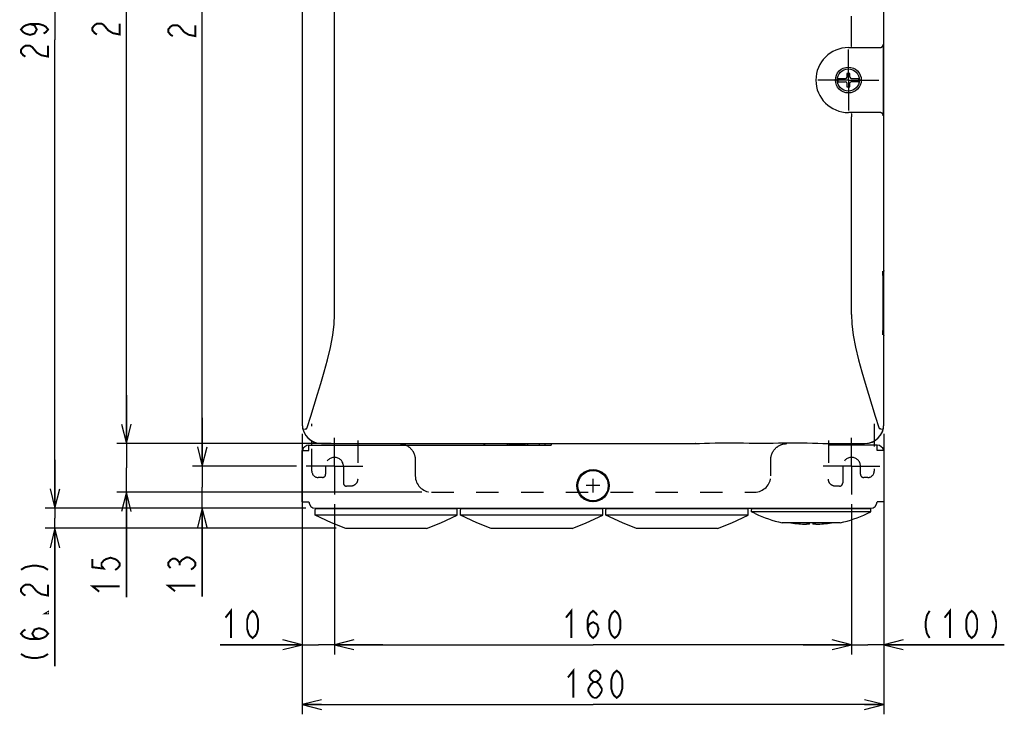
# Model space of a CAD drawing. Extents: x 30 to 410, y 35 to 287.
# Tile 5 of 23: x 30 to 132, y 117 to 189. Entities that reach past the tile are written whole.
import ezdxf

# ---------------------------------------------------------------- set-up
doc = ezdxf.new("R2010")
doc.units = 0
doc.header["$LTSCALE"] = 23.1
doc.linetypes.add('CENTER', pattern=[0.6, 0.375, -0.075, 0.075, -0.075])
doc.linetypes.add('HIDDEN', pattern=[0.2, 0.1, -0.1])
doc.layers.get('0').update_dxf_attribs({"linetype": 'CONTINUOUS'})
for name, color, linetype in [('ALL_CURVE', 7, 'CONTINUOUS'), ('ALL_DIM', 7, 'CONTINUOUS'), ('ALL_FEATURES', 7, 'CONTINUOUS'), ('DEFAULT_1', 7, 'CENTER'), ('DEFAULT_2', 8, 'HIDDEN')]:
    doc.layers.add(name, color=color, linetype=linetype)
doc.dimstyles.get("Standard").update_dxf_attribs({"dimtxt": 2.5, "dimasz": 2.5, "dimexe": 1.25, "dimexo": 0.625, "dimtad": 1, "dimcen": 2.5, "dimazin": 3, "dimtfac": 1, "dimtmove": 0, "dimatfit": 3})

# ---------------------------------------------------------------- blocks, each defined once
blk = doc.blocks.new('_OPEN')
at = {"color": 0, "linetype": 'BYBLOCK'}
for p, q in [((0, 0), (-1, 0.25)), ((-1, -0.25), (0, 0)), ((-1, 0), (0, 0))]:
    blk.add_line(p, q, dxfattribs=at)
blk = doc.blocks.new('*D0')
at = {"layer": 'ALL_DIM', "color": 2, "linetype": 'CONTINUOUS'}
for p, q in [((59.58, 145.43), (59.58, 117.28)), ((119.58, 145.43), (119.58, 117.28)), ((59.58, 118.28), (89.58, 118.28)), ((119.58, 118.28), (89.58, 118.28))]:
    blk.add_line(p, q, dxfattribs=at)
at = {"layer": 'ALL_DIM', "color": 2, "linetype": 'CONTINUOUS', "xscale": 2, "yscale": 2, "zscale": 2, "rotation": 180}
blk.add_blockref('_OPEN', (59.58, 118.28), dxfattribs=at)
at = {"layer": 'ALL_DIM', "color": 2, "linetype": 'CONTINUOUS', "xscale": 2, "yscale": 2, "zscale": 2}
blk.add_blockref('_OPEN', (119.58, 118.28), dxfattribs=at)
blk = doc.blocks.new('*D1')
at = {"layer": 'ALL_DIM', "color": 2, "linetype": 'CONTINUOUS'}
for p, q in [((60.58, 235.2), (40.45, 235.2)), ((41.45, 235.2), (41.45, 190.2)), ((41.45, 145.2), (41.45, 190.2)), ((62.58, 145.2), (40.45, 145.2))]:
    blk.add_line(p, q, dxfattribs=at)
at = {"layer": 'ALL_DIM', "color": 2, "linetype": 'CONTINUOUS', "xscale": 2, "yscale": 2, "zscale": 2}
for p, rotation in [((41.45, 235.2), 90), ((41.45, 145.2), 270)]:
    blk.add_blockref('_OPEN', p, dxfattribs=dict(at, rotation=rotation))
blk = doc.blocks.new('*D4')
at = {"layer": 'ALL_DIM', "color": 2, "linetype": 'CONTINUOUS'}
for p, q in [((62.91, 138.95), (62.91, 123.45)), ((116.25, 138.95), (116.25, 123.45)), ((62.91, 124.45), (89.58, 124.45)), ((116.25, 124.45), (89.58, 124.45))]:
    blk.add_line(p, q, dxfattribs=at)
at = {"layer": 'ALL_DIM', "color": 2, "linetype": 'CONTINUOUS', "xscale": 2, "yscale": 2, "zscale": 2, "rotation": 180}
blk.add_blockref('_OPEN', (62.91, 124.45), dxfattribs=at)
at = {"layer": 'ALL_DIM', "color": 2, "linetype": 'CONTINUOUS', "xscale": 2, "yscale": 2, "zscale": 2}
blk.add_blockref('_OPEN', (116.25, 124.45), dxfattribs=at)
blk = doc.blocks.new('*D5')
at = {"layer": 'ALL_DIM', "color": 2, "linetype": 'CONTINUOUS'}
for p, q in [((119.58, 146.2), (119.58, 123.45)), ((116.25, 138.95), (116.25, 123.45)), ((116.25, 124.45), (111.25, 124.45)), ((111.25, 124.45), (117.91, 124.45)), ((132, 124.45), (117.91, 124.45)), ((119.58, 124.45), (132, 124.45))]:
    blk.add_line(p, q, dxfattribs=at)
at = {"layer": 'ALL_DIM', "color": 2, "linetype": 'CONTINUOUS', "xscale": 2, "yscale": 2, "zscale": 2}
blk.add_blockref('_OPEN', (116.25, 124.45), dxfattribs=at)
at = {"layer": 'ALL_DIM', "color": 2, "linetype": 'CONTINUOUS', "xscale": 2, "yscale": 2, "zscale": 2, "rotation": 180}
blk.add_blockref('_OPEN', (119.58, 124.45), dxfattribs=at)
blk = doc.blocks.new('*D6')
at = {"layer": 'ALL_DIM', "color": 2, "linetype": 'CONTINUOUS'}
for p, q in [((59.58, 146.2), (59.58, 123.45)), ((62.91, 138.95), (62.91, 123.45)), ((59.58, 124.45), (51.11, 124.45)), ((51.11, 124.45), (61.25, 124.45)), ((67.91, 124.45), (61.25, 124.45)), ((62.91, 124.45), (67.91, 124.45))]:
    blk.add_line(p, q, dxfattribs=at)
at = {"layer": 'ALL_DIM', "color": 2, "linetype": 'CONTINUOUS', "xscale": 2, "yscale": 2, "zscale": 2}
blk.add_blockref('_OPEN', (59.58, 124.45), dxfattribs=at)
at = {"layer": 'ALL_DIM', "color": 2, "linetype": 'CONTINUOUS', "xscale": 2, "yscale": 2, "zscale": 2, "rotation": 180}
blk.add_blockref('_OPEN', (62.91, 124.45), dxfattribs=at)
blk = doc.blocks.new('*D7')
at = {"layer": 'ALL_DIM', "color": 2, "linetype": 'CONTINUOUS'}
for p, q in [((41.45, 145.2), (41.45, 150.2)), ((41.45, 150.2), (41.45, 142.7)), ((61.91, 145.2), (40.45, 145.2)), ((41.45, 129.37), (41.45, 142.7)), ((71.91, 140.2), (40.45, 140.2)), ((41.45, 140.2), (41.45, 129.37))]:
    blk.add_line(p, q, dxfattribs=at)
at = {"layer": 'ALL_DIM', "color": 2, "linetype": 'CONTINUOUS', "xscale": 2, "yscale": 2, "zscale": 2}
for p, rotation in [((41.45, 145.2), 270), ((41.45, 140.2), 90)]:
    blk.add_blockref('_OPEN', p, dxfattribs=dict(at, rotation=rotation))
blk = doc.blocks.new('*D8')
at = {"layer": 'ALL_DIM', "color": 2, "linetype": 'CONTINUOUS'}
for p, q in [((59, 237.53), (48.27, 237.53)), ((49.27, 237.53), (49.27, 190.2)), ((49.27, 142.86), (49.27, 190.2)), ((59, 142.86), (48.27, 142.86))]:
    blk.add_line(p, q, dxfattribs=at)
at = {"layer": 'ALL_DIM', "color": 2, "linetype": 'CONTINUOUS', "xscale": 2, "yscale": 2, "zscale": 2}
for p, rotation in [((49.27, 237.53), 90), ((49.27, 142.86), 270)]:
    blk.add_blockref('_OPEN', p, dxfattribs=dict(at, rotation=rotation))
blk = doc.blocks.new('*D27')
at = {"layer": 'ALL_DIM', "color": 2, "linetype": 'CONTINUOUS'}
for p, q in [((49.27, 142.86), (49.27, 147.86)), ((49.27, 147.86), (49.27, 140.7)), ((59, 142.86), (48.27, 142.86)), ((49.27, 129.41), (49.27, 140.7)), ((59.95, 138.53), (48.27, 138.53)), ((49.27, 138.53), (49.27, 129.41))]:
    blk.add_line(p, q, dxfattribs=at)
at = {"layer": 'ALL_DIM', "color": 2, "linetype": 'CONTINUOUS', "xscale": 2, "yscale": 2, "zscale": 2}
for p, rotation in [((49.27, 142.86), 270), ((49.27, 138.53), 90)]:
    blk.add_blockref('_OPEN', p, dxfattribs=dict(at, rotation=rotation))
blk = doc.blocks.new('*D28')
at = {"layer": 'ALL_DIM', "color": 2, "linetype": 'CONTINUOUS'}
for p, q in [((60.58, 235.2), (33.07, 235.2)), ((34.07, 235.2), (34.07, 186.86)), ((34.07, 138.53), (34.07, 186.86)), ((59.95, 138.53), (33.07, 138.53))]:
    blk.add_line(p, q, dxfattribs=at)
at = {"layer": 'ALL_DIM', "color": 2, "linetype": 'CONTINUOUS', "xscale": 2, "yscale": 2, "zscale": 2}
for p, rotation in [((34.07, 235.2), 90), ((34.07, 138.53), 270)]:
    blk.add_blockref('_OPEN', p, dxfattribs=dict(at, rotation=rotation))
blk = doc.blocks.new('*D29')
at = {"layer": 'ALL_DIM', "color": 2, "linetype": 'CONTINUOUS'}
for p, q in [((34.07, 138.53), (34.07, 143.53)), ((34.07, 143.53), (34.07, 137.49)), ((59.95, 138.53), (33.07, 138.53)), ((34.07, 122.24), (34.07, 137.49)), ((63.08, 136.46), (33.07, 136.46)), ((34.07, 136.46), (34.07, 122.24))]:
    blk.add_line(p, q, dxfattribs=at)
at = {"layer": 'ALL_DIM', "color": 2, "linetype": 'CONTINUOUS', "xscale": 2, "yscale": 2, "zscale": 2}
for p, rotation in [((34.07, 138.53), 270), ((34.07, 136.46), 90)]:
    blk.add_blockref('_OPEN', p, dxfattribs=dict(at, rotation=rotation))

msp = doc.modelspace()

# ---------------------------------------------------------------- linework, layer by layer
at = {"color": 7, "linetype": 'CONTINUOUS'}
for p, q in [((62.913, 158.53), (62.913, 234.614)), ((59.579, 233.197), (59.579, 147.197)), ((59.588, 233.191), (59.588, 147.203)), ((119.579, 147.197), (119.579, 233.197)), ((116.246, 186.495), (116.246, 189.302)), ((119.571, 163.04), (119.571, 189.361)), ((115.913, 186.047), (119.177, 186.047)), ((119.543, 179.68), (119.543, 185.714)), ((114.832, 182.864), (115.613, 182.864)), ((116.079, 183.38), (115.746, 183.38)), ((115.746, 183.38), (115.746, 182.997)), ((116.079, 182.997), (116.079, 183.38)), ((116.213, 182.864), (116.993, 182.864)), ((114.832, 182.53), (115.613, 182.53)), ((115.746, 182.397), (115.746, 182.014)), ((115.746, 182.014), (116.079, 182.014)), ((116.079, 182.014), (116.079, 182.397)), ((116.993, 182.53), (116.213, 182.53)), ((119.177, 179.347), (115.913, 179.347)), ((116.246, 158.53), (116.246, 178.899)), ((119.456, 162.538), (119.456, 156.856)), ((119.464, 156.508), (119.492, 156.495)), ((119.571, 147.203), (119.571, 156.354)), ((60.579, 145.03), (60.579, 145.471)), ((107.671, 145.239), (108.162, 145.252)), ((118.579, 145.471), (118.579, 145.03)), ((61.579, 145.197), (85.246, 145.197)), ((61.585, 145.206), (100.131, 145.206)), ((65.304, 145.197), (65.304, 145.03)), ((80.921, 145.13), (82.579, 145.13)), ((81.254, 145.122), (81.321, 145.055)), ((82.579, 145.13), (82.504, 145.055)), ((82.579, 145.03), (82.579, 145.197)), ((82.913, 145.176), (82.913, 145.206)), ((84.013, 145.197), (84.013, 145.03)), ((84.613, 145.197), (84.613, 145.03)), ((100.147, 145.206), (100.131, 145.206)), ((113.694, 145.206), (113.678, 145.206)), ((113.694, 145.206), (117.573, 145.206)), ((113.913, 145.197), (117.579, 145.197)), ((60.913, 137.83), (60.913, 138.387)), ((61.013, 138.487), (75.479, 138.487)), ((62.479, 138.487), (62.479, 138.53)), ((74.013, 138.487), (74.013, 138.53)), ((75.579, 137.83), (75.579, 138.387)), ((75.913, 137.83), (75.913, 138.387)), ((76.013, 138.487), (90.479, 138.487)), ((77.479, 138.487), (77.479, 138.53)), ((89.013, 138.487), (89.013, 138.53)), ((90.579, 137.83), (90.579, 138.387)), ((90.913, 137.83), (90.913, 138.387)), ((91.013, 138.487), (105.479, 138.487)), ((92.479, 138.487), (92.479, 138.53)), ((104.013, 138.487), (104.013, 138.53)), ((105.579, 137.83), (105.579, 138.387)), ((105.913, 138.16), (105.913, 138.387)), ((118.246, 138.16), (105.913, 138.16)), ((106.304, 137.977), (105.913, 138.16)), ((106.013, 138.487), (118.146, 138.487)), ((107.479, 138.487), (107.479, 138.53)), ((116.679, 138.487), (116.679, 138.53)), ((117.855, 137.977), (118.246, 138.16)), ((118.246, 138.16), (118.246, 138.387)), ((62.611, 137.038), (60.913, 137.83)), ((75.579, 137.83), (60.913, 137.83)), ((73.881, 137.038), (75.579, 137.83)), ((77.611, 137.038), (75.913, 137.83)), ((90.579, 137.83), (75.913, 137.83)), ((88.881, 137.038), (90.579, 137.83)), ((92.611, 137.038), (90.913, 137.83)), ((105.579, 137.83), (90.913, 137.83)), ((103.881, 137.038), (105.579, 137.83)), ((64.079, 136.457), (62.611, 137.038)), ((72.413, 136.457), (64.079, 136.457)), ((72.413, 136.457), (73.881, 137.038)), ((79.079, 136.457), (77.611, 137.038)), ((87.413, 136.457), (79.079, 136.457)), ((87.413, 136.457), (88.881, 137.038)), ((94.079, 136.457), (92.611, 137.038)), ((102.413, 136.457), (94.079, 136.457)), ((102.413, 136.457), (103.881, 137.038)), ((115.079, 137.03), (109.079, 137.03)), ((111.913, 136.873), (111.608, 136.873)), ((111.913, 136.873), (111.913, 137.03)), ((112.246, 137.03), (112.246, 136.873)), ((112.551, 136.873), (112.246, 136.873))]:
    msp.add_line(p, q, dxfattribs=at)
at = {"color": 3, "linetype": 'CONTINUOUS'}
for p, q in [((59.579, 144.497), (60.279, 144.497)), ((59.579, 139.197), (59.579, 144.497)), ((60.279, 145.03), (85.246, 145.03)), ((60.279, 144.497), (60.279, 145.03)), ((85.246, 145.206), (85.246, 145.03)), ((113.913, 145.03), (113.913, 145.206)), ((118.879, 145.03), (113.913, 145.03)), ((118.879, 144.497), (118.879, 145.03)), ((119.579, 144.497), (118.879, 144.497)), ((119.579, 144.497), (119.579, 139.197)), ((59.579, 139.197), (60.279, 139.197)), ((119.579, 139.197), (118.879, 139.197)), ((60.946, 138.53), (118.213, 138.53))]:
    msp.add_line(p, q, dxfattribs=at)
at = {"color": 7, "linetype": 'CONTINUOUS'}
for points in [[(116.219, 186.162), (116.225, 186.174), (116.23, 186.2), (116.235, 186.241), (116.24, 186.293), (116.243, 186.355), (116.245, 186.423), (116.246, 186.495)], [(119.177, 186.047), (119.188, 186.047), (119.199, 186.047), (119.209, 186.048), (119.22, 186.05), (119.23, 186.051), (119.241, 186.053), (119.251, 186.055), (119.262, 186.058), (119.272, 186.061), (119.282, 186.064), (119.292, 186.067), (119.302, 186.071), (119.312, 186.075), (119.322, 186.08), (119.331, 186.085), (119.341, 186.09), (119.35, 186.095), (119.359, 186.101), (119.368, 186.107), (119.376, 186.113), (119.385, 186.12), (119.393, 186.126), (119.401, 186.134), (119.409, 186.141), (119.416, 186.148), (119.424, 186.156), (119.431, 186.164), (119.437, 186.172), (119.444, 186.181), (119.45, 186.189), (119.456, 186.198), (119.462, 186.207), (119.467, 186.217), (119.472, 186.226), (119.477, 186.235), (119.482, 186.245), (119.486, 186.255), (119.49, 186.265), (119.493, 186.275), (119.496, 186.285), (119.499, 186.295), (119.502, 186.306), (119.504, 186.316), (119.506, 186.327), (119.507, 186.337), (119.509, 186.348), (119.51, 186.358), (119.51, 186.369), (119.51, 186.38)], [(119.518, 186.35), (119.517, 186.364), (119.516, 186.366), (119.516, 186.369), (119.515, 186.371), (119.514, 186.373), (119.513, 186.376), (119.512, 186.378), (119.51, 186.38)], [(119.543, 185.714), (119.543, 185.777), (119.543, 185.84), (119.542, 185.9), (119.541, 185.961), (119.54, 186.017), (119.538, 186.073), (119.537, 186.106), (119.535, 186.139), (119.534, 186.173), (119.532, 186.214), (119.529, 186.256), (119.528, 186.272), (119.526, 186.288), (119.525, 186.303), (119.523, 186.319), (119.522, 186.329), (119.518, 186.35)], [(116.219, 179.232), (116.225, 179.22), (116.23, 179.194), (116.235, 179.153), (116.24, 179.101), (116.243, 179.039), (116.245, 178.97), (116.246, 178.899)], [(119.51, 179.014), (119.51, 179.025), (119.51, 179.035), (119.509, 179.046), (119.507, 179.057), (119.506, 179.067), (119.504, 179.078), (119.502, 179.088), (119.499, 179.098), (119.496, 179.109), (119.493, 179.119), (119.49, 179.129), (119.486, 179.139), (119.482, 179.149), (119.477, 179.158), (119.472, 179.168), (119.467, 179.177), (119.462, 179.186), (119.456, 179.195), (119.45, 179.204), (119.444, 179.213), (119.437, 179.221), (119.431, 179.23), (119.424, 179.238), (119.416, 179.245), (119.409, 179.253), (119.401, 179.26), (119.393, 179.267), (119.385, 179.274), (119.376, 179.281), (119.368, 179.287), (119.359, 179.293), (119.35, 179.298), (119.341, 179.304), (119.331, 179.309), (119.322, 179.314), (119.312, 179.318), (119.302, 179.322), (119.292, 179.326), (119.282, 179.33), (119.272, 179.333), (119.262, 179.336), (119.251, 179.338), (119.241, 179.341), (119.23, 179.343), (119.22, 179.344), (119.209, 179.345), (119.199, 179.346), (119.188, 179.347), (119.177, 179.347)], [(119.51, 179.014), (119.512, 179.016), (119.513, 179.018), (119.514, 179.02), (119.515, 179.023), (119.516, 179.025), (119.516, 179.028), (119.517, 179.03)], [(119.517, 179.03), (119.518, 179.043), (119.522, 179.064)], [(119.522, 179.064), (119.523, 179.075), (119.525, 179.09), (119.526, 179.106), (119.528, 179.122), (119.529, 179.138), (119.532, 179.18), (119.534, 179.221), (119.535, 179.254), (119.537, 179.287), (119.538, 179.321), (119.54, 179.377), (119.541, 179.433), (119.542, 179.493), (119.543, 179.554), (119.543, 179.617), (119.543, 179.68)], [(119.456, 162.538), (119.456, 162.581), (119.457, 162.631), (119.457, 162.679), (119.458, 162.724), (119.459, 162.765), (119.46, 162.804), (119.462, 162.839), (119.463, 162.871), (119.465, 162.899), (119.466, 162.924), (119.468, 162.946), (119.469, 162.963), (119.471, 162.977), (119.472, 162.986), (119.472, 162.988)], [(119.525, 162.925), (119.492, 162.899), (119.464, 162.886)], [(119.571, 163.04), (119.565, 162.998), (119.55, 162.959), (119.525, 162.925)], [(60.102, 146.866), (60.462, 148.011), (60.82, 149.155), (61.169, 150.285), (61.509, 151.413), (61.85, 152.587), (62.191, 153.841), (62.498, 155.123), (62.734, 156.375), (62.873, 157.534), (62.913, 158.53)], [(116.246, 158.53), (116.286, 157.535), (116.424, 156.379), (116.659, 155.132), (116.965, 153.853), (117.304, 152.601), (117.646, 151.426), (117.987, 150.295), (118.337, 149.162), (118.696, 148.014), (119.056, 146.866)], [(119.473, 156.405), (119.473, 156.404), (119.472, 156.406), (119.471, 156.413), (119.47, 156.425), (119.469, 156.44), (119.467, 156.459), (119.466, 156.481), (119.464, 156.506), (119.463, 156.535), (119.461, 156.567), (119.46, 156.602), (119.459, 156.64), (119.458, 156.682), (119.457, 156.726), (119.457, 156.773), (119.456, 156.821), (119.456, 156.856)], [(119.492, 156.495), (119.525, 156.468), (119.55, 156.434), (119.565, 156.395), (119.571, 156.354)], [(59.588, 147.203), (59.613, 146.89), (59.686, 146.585), (59.806, 146.295), (59.969, 146.028), (60.173, 145.79), (60.411, 145.587), (60.678, 145.423), (60.967, 145.303), (61.272, 145.23), (61.585, 145.206)], [(59.831, 146.664), (59.847, 146.671), (59.884, 146.685), (59.94, 146.707), (60.011, 146.733)], [(60.011, 146.733), (60.033, 146.745), (60.055, 146.766), (60.073, 146.794), (60.089, 146.828), (60.102, 146.866)], [(117.573, 145.206), (117.886, 145.23), (118.191, 145.303), (118.481, 145.423), (118.748, 145.587), (118.986, 145.79), (119.189, 146.028), (119.353, 146.295), (119.473, 146.585), (119.546, 146.89), (119.571, 147.203)], [(119.056, 146.866), (119.07, 146.828), (119.085, 146.794), (119.104, 146.766), (119.125, 146.745), (119.148, 146.733)], [(119.328, 146.664), (119.312, 146.671), (119.274, 146.685), (119.218, 146.707), (119.148, 146.733)], [(100.147, 145.206), (100.562, 145.224), (101.064, 145.24), (101.6, 145.254), (102.163, 145.264), (102.746, 145.271), (103.34, 145.274), (103.937, 145.274), (104.53, 145.27), (105.109, 145.263), (105.667, 145.252), (106.15, 145.239)], [(106.15, 145.239), (106.325, 145.234), (106.555, 145.23), (106.794, 145.228), (107.036, 145.228), (107.274, 145.23), (107.504, 145.234), (107.671, 145.239)], [(108.162, 145.252), (108.721, 145.263), (109.3, 145.27), (109.892, 145.274), (110.49, 145.274), (111.084, 145.271), (111.666, 145.264), (112.229, 145.254), (112.765, 145.24), (113.267, 145.223), (113.678, 145.206)], [(69.579, 145.197), (69.84, 145.176), (70.094, 145.115), (70.299, 145.03)], [(80.921, 145.13), (80.994, 145.13), (81.064, 145.129), (81.126, 145.128), (81.179, 145.127), (81.219, 145.125), (81.244, 145.124), (81.254, 145.122)], [(81.326, 145.03), (81.325, 145.036), (81.321, 145.055)], [(82.504, 145.055), (82.5, 145.036), (82.499, 145.03)]]:
    msp.add_lwpolyline(points, dxfattribs=at)
for centre, radius in [((115.913, 182.697), 1.333), ((115.913, 182.697), 1.151), ((89.579, 140.864), 1.567)]:
    msp.add_circle(centre, radius, dxfattribs=at)
for centre, radius, start, end in [((115.913, 182.697), 3.35, 90, 270), ((115.913, 182.697), 1.093, 171.2306, 188.7694), ((115.613, 182.997), 0.133, 270, 360), ((116.213, 182.997), 0.133, 180, 270), ((115.913, 182.697), 1.093, 351.2306, 8.7694), ((115.613, 182.397), 0.133, 0, 90), ((116.213, 182.397), 0.133, 90, 180), ((61.579, 147.197), 2, 180, 270), ((117.579, 147.197), 2, 270, 360), ((78.579, 145.364), 0.346, 208.93597, 255.08947), ((78.579, 145.364), 0.333, 210.19095, 270), ((80.579, 145.364), 0.333, 270, 329.80905), ((80.579, 145.364), 0.346, 284.91053, 331.06403), ((83.013, 144.93), 0.267, 102.86228, 157.86086), ((61.013, 138.387), 0.1, 90, 180), ((75.479, 138.387), 0.1, 0, 90), ((76.013, 138.387), 0.1, 90, 180), ((90.479, 138.387), 0.1, 0, 90), ((91.013, 138.387), 0.1, 90, 180), ((105.479, 138.387), 0.1, 0, 90), ((106.013, 138.387), 0.1, 90, 180), ((118.146, 138.387), 0.1, 0, 90), ((112.079, 150.364), 13.667, 245, 257.31962), ((112.079, 150.364), 13.667, 282.68038, 295), ((112.079, 150.364), 13.499, 261.04721, 267.99874), ((112.079, 150.364), 13.499, 272.00126, 278.95221)]:
    msp.add_arc(centre, radius, start, end, dxfattribs=at)
at = {"color": 3, "linetype": 'CONTINUOUS'}
for centre, radius, start, end in [((60.279, 144.33), 0.7, 90, 166.19838), ((118.879, 144.33), 0.7, 13.80162, 90), ((60.946, 139.197), 0.667, 180, 270), ((118.213, 139.197), 0.667, 270, 360)]:
    msp.add_arc(centre, radius, start, end, dxfattribs=at)
at = {"layer": 'ALL_CURVE', "color": 40, "linetype": 'CONTINUOUS'}
for p, q in [((89.579, 140.147), (89.579, 141.58)), ((90.296, 140.864), (88.863, 140.864))]:
    msp.add_line(p, q, dxfattribs=at)
at = {"layer": 'ALL_DIM', "color": 2, "linetype": 'CONTINUOUS', "const_width": 0.2}
for points in [[(31.507, 188.473), (31.974, 188.333), (32.207, 187.913), (31.974, 187.493), (31.507, 187.353), (31.041, 187.493), (30.807, 187.633), (30.574, 187.913), (30.807, 188.193), (31.041, 188.333), (31.507, 188.473), (32.441, 188.473), (32.907, 188.333), (33.141, 188.193), (33.374, 187.913), (33.141, 187.633), (32.907, 187.493)], [(38.415, 187.397), (38.182, 187.537), (37.949, 187.817), (37.949, 188.097), (38.182, 188.377), (38.415, 188.517), (38.882, 188.517), (39.115, 188.377)], [(39.115, 188.377), (39.582, 187.817), (40.049, 187.537), (40.749, 187.397), (40.749, 188.517)], [(46.239, 187.229), (46.005, 187.369), (45.772, 187.649), (45.772, 187.929), (46.005, 188.209), (46.239, 188.349), (46.705, 188.349), (46.939, 188.209), (47.172, 187.929), (47.405, 187.649), (47.872, 187.369), (48.572, 187.229), (48.572, 188.349)], [(31.041, 185.113), (30.807, 185.253), (30.574, 185.533), (30.574, 185.813), (30.807, 186.093), (31.041, 186.233), (31.507, 186.233), (31.741, 186.093), (31.974, 185.813), (32.207, 185.533), (32.674, 185.253), (33.374, 185.113), (33.374, 186.233)], [(37.949, 133.286), (37.949, 132.446), (39.115, 132.306), (38.882, 132.586), (38.882, 132.866), (39.115, 133.146), (39.349, 133.286), (39.815, 133.426), (40.282, 133.286), (40.515, 133.146), (40.749, 132.866), (40.749, 132.586), (40.515, 132.306), (40.282, 132.166)], [(46.005, 132.352), (45.772, 132.632), (45.772, 132.912), (46.005, 133.192), (46.239, 133.332), (46.472, 133.332), (46.705, 133.192), (46.939, 132.912), (47.172, 133.192), (47.405, 133.332), (47.639, 133.472), (47.872, 133.472)], [(47.872, 133.472), (48.339, 133.192), (48.572, 132.912), (48.572, 132.632), (48.339, 132.352), (48.105, 132.212)], [(30.574, 132.18), (31.041, 132.46), (31.741, 132.6), (32.207, 132.6), (32.907, 132.46), (33.374, 132.18)], [(46.939, 132.632), (46.939, 132.912)], [(31.041, 129.52), (30.807, 129.66), (30.574, 129.94), (30.574, 130.22), (30.807, 130.5), (31.041, 130.64), (31.507, 130.64), (31.741, 130.5), (32.207, 129.94)], [(32.207, 129.94), (32.674, 129.66), (33.374, 129.52), (33.374, 130.64)], [(38.649, 129.926), (37.949, 130.486), (40.749, 130.486)], [(46.472, 129.972), (45.772, 130.532), (48.572, 130.532)], [(51.667, 127.246), (52.227, 127.946), (52.227, 125.146)], [(54.467, 125.146), (54.187, 125.38), (54.047, 125.613), (53.907, 126.08), (53.907, 127.013), (54.047, 127.48), (54.187, 127.713), (54.467, 127.946), (54.747, 127.713), (54.887, 127.48), (55.027, 127.013), (55.027, 126.08), (54.887, 125.613), (54.747, 125.38), (54.467, 125.146)], [(86.786, 127.246), (87.346, 127.946), (87.346, 125.146)], [(89.026, 126.08), (89.166, 126.546), (89.586, 126.78), (90.006, 126.546), (90.146, 126.08), (90.006, 125.613), (89.866, 125.38), (89.586, 125.146), (89.306, 125.38), (89.166, 125.613), (89.026, 126.08), (89.026, 127.013), (89.166, 127.48), (89.306, 127.713), (89.586, 127.946), (89.866, 127.713), (90.006, 127.48)], [(91.826, 125.146), (91.546, 125.38), (91.406, 125.613), (91.266, 126.08), (91.266, 127.013), (91.406, 127.48), (91.546, 127.713), (91.826, 127.946), (92.106, 127.713), (92.246, 127.48), (92.386, 127.013), (92.386, 126.08), (92.246, 125.613), (92.106, 125.38), (91.826, 125.146)], [(124.3, 127.946), (124.02, 127.48), (123.88, 126.78), (123.88, 126.313), (124.02, 125.613), (124.3, 125.146)], [(125.84, 127.246), (126.4, 127.946), (126.4, 125.146)], [(128.64, 125.146), (128.36, 125.38), (128.22, 125.613), (128.08, 126.08), (128.08, 127.013), (128.22, 127.48), (128.36, 127.713), (128.64, 127.946), (128.92, 127.713), (129.06, 127.48), (129.2, 127.013), (129.2, 126.08), (129.06, 125.613), (128.92, 125.38), (128.64, 125.146)], [(130.74, 127.946), (131.02, 127.48), (131.16, 126.78), (131.16, 126.313), (131.02, 125.613), (130.74, 125.146)], [(33.374, 127.84), (33.374, 127.7), (33.141, 127.7), (33.374, 127.84)], [(32.441, 125.04), (31.974, 125.18), (31.741, 125.6), (31.974, 126.02), (32.441, 126.16), (32.907, 126.02), (33.141, 125.88), (33.374, 125.6), (33.141, 125.32), (32.907, 125.18), (32.441, 125.04), (31.507, 125.04), (31.041, 125.18), (30.807, 125.32), (30.574, 125.6), (30.807, 125.88), (31.041, 126.02)], [(30.574, 123.5), (31.041, 123.22), (31.741, 123.08), (32.207, 123.08), (32.907, 123.22), (33.374, 123.5)], [(86.99, 121.075), (87.55, 121.775), (87.55, 118.975)], [(89.65, 120.609), (89.37, 120.842), (89.23, 121.075), (89.23, 121.309), (89.37, 121.542), (89.65, 121.775), (89.93, 121.775), (90.21, 121.542), (90.35, 121.309), (90.35, 121.075), (90.21, 120.842), (89.93, 120.609)], [(92.03, 118.975), (91.75, 119.209), (91.61, 119.442), (91.47, 119.909), (91.47, 120.842), (91.61, 121.309), (91.75, 121.542), (92.03, 121.775), (92.31, 121.542), (92.45, 121.309), (92.59, 120.842), (92.59, 119.909), (92.45, 119.442), (92.31, 119.209), (92.03, 118.975)], [(89.09, 119.909), (89.37, 120.375), (89.65, 120.609), (89.93, 120.609), (90.21, 120.375), (90.35, 120.142), (90.49, 119.909), (90.49, 119.675)], [(89.65, 118.975), (89.37, 119.209), (89.23, 119.442), (89.09, 119.675), (89.09, 119.909)], [(90.49, 119.675), (90.21, 119.209), (89.93, 118.975), (89.65, 118.975)]]:
    msp.add_lwpolyline(points, dxfattribs=at)
at = {"layer": 'ALL_FEATURES', "color": 2, "linetype": 'CONTINUOUS'}
for p, q in [((89.056, 142.336), (89.202, 142.482)), ((90.205, 142.298), (90.278, 142.371)), ((87.96, 141.241), (88.107, 141.387)), ((90.858, 141.763), (90.929, 141.833)), ((88.072, 140.165), (88.145, 140.237)), ((91.146, 140.862), (91.237, 140.954)), ((88.609, 139.514), (88.68, 139.585)), ((89.489, 139.206), (89.58, 139.297))]:
    msp.add_line(p, q, dxfattribs=at)
at = {"layer": 'ALL_FEATURES', "color": 4, "linetype": 'CONTINUOUS'}
msp.add_circle((89.579, 140.864), 1.667, dxfattribs=at)
at = {"layer": 'DEFAULT_1', "color": 7, "linetype": 'CENTER'}
for p, q in [((115.913, 182.697), (115.913, 185.848)), ((115.913, 182.697), (112.762, 182.697)), ((115.913, 182.697), (119.063, 182.697)), ((115.913, 182.697), (115.913, 179.546)), ((62.913, 142.864), (62.913, 145.78)), ((116.246, 142.864), (116.246, 145.78)), ((62.913, 142.864), (59.996, 142.864)), ((62.913, 142.864), (65.829, 142.864)), ((62.913, 142.864), (62.913, 139.947)), ((116.246, 142.864), (113.329, 142.864)), ((116.246, 142.864), (119.163, 142.864)), ((116.246, 142.864), (116.246, 139.947))]:
    msp.add_line(p, q, dxfattribs=at)
at = {"layer": 'DEFAULT_2', "color": 8, "linetype": 'HIDDEN'}
for p, q in [((60.579, 142.364), (60.579, 147.224)), ((118.579, 147.224), (118.579, 142.364)), ((65.304, 145.53), (65.304, 141.53)), ((113.854, 145.53), (113.854, 141.53)), ((71.246, 143.53), (71.246, 141.864)), ((107.913, 141.864), (107.913, 143.53)), ((61.996, 142.864), (61.996, 142.03)), ((63.829, 142.864), (63.829, 141.139)), ((115.329, 142.864), (115.329, 141.139)), ((117.163, 142.03), (117.163, 142.864)), ((61.663, 141.697), (61.246, 141.697)), ((117.913, 141.697), (117.496, 141.697)), ((64.579, 140.806), (64.163, 140.806)), ((72.913, 140.197), (106.246, 140.197)), ((114.996, 140.806), (114.579, 140.806))]:
    msp.add_line(p, q, dxfattribs=at)
for points in [[(69.579, 145.197), (69.631, 145.196), (69.683, 145.194), (69.736, 145.189), (69.788, 145.184), (69.84, 145.176), (69.891, 145.167), (69.943, 145.157), (69.993, 145.144), (70.044, 145.131), (70.094, 145.115), (70.144, 145.098), (70.193, 145.08), (70.241, 145.06), (70.289, 145.038), (70.336, 145.015), (70.382, 144.991), (70.428, 144.965), (70.472, 144.937), (70.516, 144.909), (70.559, 144.878), (70.601, 144.847), (70.642, 144.814), (70.681, 144.78), (70.72, 144.745), (70.758, 144.709), (70.794, 144.671), (70.829, 144.632), (70.863, 144.592), (70.896, 144.552), (70.928, 144.51), (70.958, 144.467), (70.986, 144.423), (71.014, 144.378), (71.04, 144.333), (71.064, 144.287), (71.087, 144.24), (71.109, 144.192), (71.129, 144.144), (71.147, 144.095), (71.164, 144.045), (71.18, 143.995), (71.194, 143.945), (71.206, 143.894), (71.216, 143.842), (71.225, 143.791), (71.233, 143.739), (71.239, 143.687), (71.243, 143.635), (71.245, 143.582), (71.246, 143.53)], [(107.913, 143.53), (107.913, 143.582), (107.916, 143.635), (107.92, 143.687), (107.926, 143.739), (107.933, 143.791), (107.942, 143.842), (107.953, 143.894), (107.965, 143.945), (107.979, 143.995), (107.994, 144.045), (108.011, 144.095), (108.03, 144.144), (108.05, 144.192), (108.071, 144.24), (108.094, 144.287), (108.119, 144.333), (108.145, 144.378), (108.172, 144.423), (108.201, 144.467), (108.231, 144.51), (108.262, 144.552), (108.295, 144.592), (108.329, 144.632), (108.364, 144.671), (108.401, 144.709), (108.438, 144.745), (108.477, 144.78), (108.517, 144.814), (108.558, 144.847), (108.6, 144.878), (108.643, 144.909), (108.686, 144.937), (108.731, 144.965), (108.777, 144.991), (108.823, 145.015), (108.87, 145.038), (108.918, 145.06), (108.966, 145.08), (109.015, 145.098), (109.065, 145.115), (109.115, 145.131), (109.165, 145.144), (109.216, 145.157), (109.267, 145.167), (109.319, 145.176), (109.371, 145.184), (109.423, 145.189), (109.475, 145.194), (109.528, 145.196), (109.58, 145.197)], [(65.304, 141.53), (65.304, 141.506), (65.303, 141.483), (65.301, 141.459), (65.298, 141.436), (65.294, 141.412), (65.29, 141.389), (65.285, 141.366), (65.279, 141.343), (65.273, 141.32), (65.266, 141.297), (65.258, 141.275), (65.249, 141.253), (65.24, 141.231), (65.229, 141.21), (65.219, 141.189), (65.207, 141.168), (65.195, 141.147), (65.182, 141.128), (65.168, 141.108), (65.154, 141.089), (65.14, 141.07), (65.124, 141.052), (65.108, 141.035), (65.092, 141.018), (65.075, 141.001), (65.057, 140.985), (65.039, 140.97), (65.021, 140.955), (65.002, 140.941), (64.982, 140.928), (64.962, 140.915), (64.942, 140.903), (64.921, 140.891), (64.9, 140.88), (64.878, 140.87), (64.857, 140.861), (64.835, 140.852), (64.812, 140.844), (64.79, 140.837), (64.767, 140.83), (64.744, 140.824), (64.721, 140.819), (64.697, 140.815), (64.674, 140.812), (64.65, 140.809), (64.627, 140.807), (64.603, 140.806), (64.579, 140.806)], [(114.579, 140.806), (114.556, 140.806), (114.532, 140.807), (114.508, 140.809), (114.485, 140.812), (114.461, 140.815), (114.438, 140.819), (114.415, 140.824), (114.392, 140.83), (114.369, 140.837), (114.346, 140.844), (114.324, 140.852), (114.302, 140.861), (114.28, 140.87), (114.259, 140.88), (114.238, 140.891), (114.217, 140.903), (114.197, 140.915), (114.177, 140.928), (114.157, 140.941), (114.138, 140.955), (114.119, 140.97), (114.101, 140.985), (114.084, 141.001), (114.067, 141.018), (114.05, 141.035), (114.034, 141.052), (114.019, 141.07), (114.004, 141.089), (113.99, 141.108), (113.977, 141.128), (113.964, 141.147), (113.952, 141.168), (113.94, 141.189), (113.929, 141.21), (113.919, 141.231), (113.91, 141.253), (113.901, 141.275), (113.893, 141.297), (113.886, 141.32), (113.879, 141.343), (113.873, 141.366), (113.868, 141.389), (113.864, 141.412), (113.861, 141.436), (113.858, 141.459), (113.856, 141.483), (113.855, 141.506), (113.854, 141.53)], [(63.829, 141.139), (63.829, 141.129), (63.83, 141.118), (63.831, 141.107), (63.832, 141.097), (63.834, 141.086), (63.835, 141.076), (63.838, 141.065), (63.84, 141.055), (63.843, 141.044), (63.846, 141.034), (63.85, 141.024), (63.854, 141.014), (63.858, 141.004), (63.862, 140.995), (63.867, 140.985), (63.872, 140.976), (63.878, 140.966), (63.883, 140.957), (63.889, 140.948), (63.896, 140.94), (63.902, 140.931), (63.909, 140.923), (63.916, 140.915), (63.923, 140.907), (63.931, 140.9), (63.939, 140.892), (63.947, 140.885), (63.955, 140.878), (63.963, 140.872), (63.972, 140.866), (63.981, 140.86), (63.99, 140.854), (63.999, 140.849), (64.008, 140.843), (64.018, 140.839), (64.028, 140.834), (64.038, 140.83), (64.048, 140.826), (64.058, 140.823), (64.068, 140.819), (64.078, 140.817), (64.088, 140.814), (64.099, 140.812), (64.109, 140.81), (64.12, 140.808), (64.131, 140.807), (64.141, 140.806), (64.152, 140.806), (64.163, 140.806)], [(114.996, 140.806), (115.007, 140.806), (115.017, 140.806), (115.028, 140.807), (115.039, 140.808), (115.049, 140.81), (115.06, 140.812), (115.07, 140.814), (115.08, 140.817), (115.091, 140.819), (115.101, 140.823), (115.111, 140.826), (115.121, 140.83), (115.131, 140.834), (115.141, 140.839), (115.15, 140.843), (115.159, 140.849), (115.169, 140.854), (115.178, 140.86), (115.187, 140.866), (115.195, 140.872), (115.204, 140.878), (115.212, 140.885), (115.22, 140.892), (115.228, 140.9), (115.235, 140.907), (115.243, 140.915), (115.25, 140.923), (115.257, 140.931), (115.263, 140.94), (115.269, 140.948), (115.275, 140.957), (115.281, 140.966), (115.286, 140.976), (115.291, 140.985), (115.296, 140.995), (115.301, 141.004), (115.305, 141.014), (115.309, 141.024), (115.312, 141.034), (115.316, 141.044), (115.318, 141.055), (115.321, 141.065), (115.323, 141.076), (115.325, 141.086), (115.327, 141.097), (115.328, 141.107), (115.329, 141.118), (115.329, 141.129), (115.329, 141.139)]]:
    msp.add_lwpolyline(points, dxfattribs=at)
for centre, radius, start, end in [((62.913, 142.864), 0.917, 0, 180), ((116.246, 142.864), 0.917, 0, 180), ((61.246, 142.364), 0.667, 180, 270), ((117.913, 142.364), 0.667, 270, 360), ((61.663, 142.03), 0.333, 270, 360), ((72.913, 141.864), 1.667, 180, 270), ((106.246, 141.864), 1.667, 270, 360), ((117.496, 142.03), 0.333, 180, 270)]:
    msp.add_arc(centre, radius, start, end, dxfattribs=at)

# ---------------------------------------------------------------- dimensions: what is measured, and where the dimension line sits
at = {"layer": 'ALL_DIM', "color": 2, "linetype": 'CONTINUOUS'}
for base, p1, p2, angle, picture, middle in [((49.272, 237.53), (58.996, 142.864), (58.996, 237.53), 90, '*D8', (48.572, 186.669)), ((34.074, 138.53), (60.579, 235.197), (59.946, 138.53), 270, '*D28', (33.374, 184.553)), ((41.449, 235.197), (62.579, 145.197), (60.579, 235.197), 90, '*D1', (40.749, 186.837)), ((41.449, 140.197), (61.913, 145.197), (71.913, 140.197), 270, '*D7', (40.749, 129.366)), ((49.272, 138.53), (58.996, 142.864), (59.946, 138.53), 270, '*D27', (48.572, 129.412)), ((59.579, 124.446), (62.913, 138.947), (59.579, 146.197), 180, '*D6', (51.107, 125.146)), ((59.579, 118.275), (119.579, 145.432), (59.579, 145.432), 180, '*D0', (86.43, 118.975)), ((34.074, 136.457), (59.946, 138.53), (63.079, 136.457), 270, '*D29', (33.374, 122.24)), ((62.913, 124.446), (116.246, 138.947), (62.913, 138.947), 180, '*D4', (86.226, 125.146))]:
    dim = msp.add_linear_dim(base=base, p1=p1, p2=p2, angle=angle, dimstyle='Standard', dxfattribs=at)
    dim.commit()
    dim.dimension.update_dxf_attribs({"geometry": picture, "text_midpoint": middle, "dimtype": 128})
dim = msp.add_linear_dim(base=(119.579, 124.446), p1=(116.246, 138.947), p2=(119.579, 146.197), dimstyle='Standard', dxfattribs=at)
dim.commit()
dim.dimension.update_dxf_attribs({"geometry": '*D5', "text_midpoint": (123.04, 125.146), "dimtype": 128})

doc.saveas('drawing.dxf')
